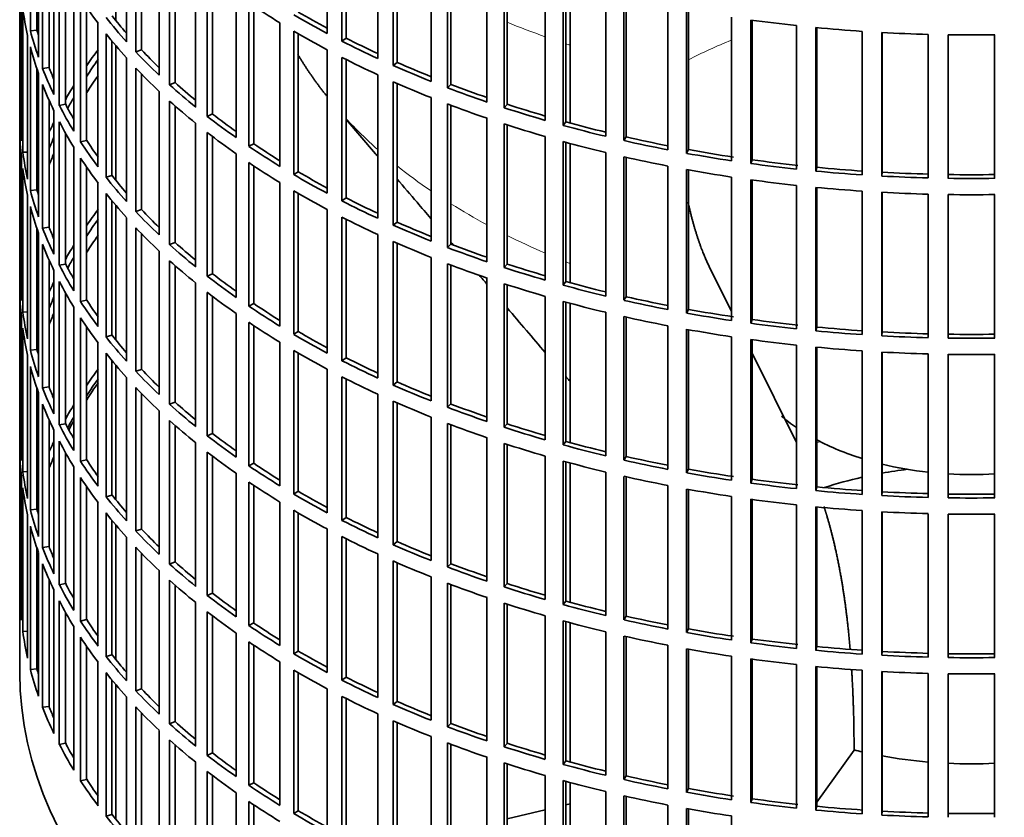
# Model space of a CAD drawing. Header units: millimetres. Extents: x 450 to 1334, y -1400 to 1414.
# Tile 3 of 25: x 1041 to 1190, y -1271 to -1151. Entities that reach past the tile are written whole.
import ezdxf

# ---------------------------------------------------------------- set-up
doc = ezdxf.new("R2010")
doc.units = ezdxf.units.MM
for name, color, linetype in [('VSI184-254_GIUNT', 7, 'Continuous'), ('VSI344-454_FILTR', 7, 'Continuous'), ('VSI344-454_SUPPO', 7, 'Continuous')]:
    doc.layers.add(name, color=color, linetype=linetype)

# ---------------------------------------------------------------- blocks, each defined once
blk = doc.blocks.new('SE4')
at = {"layer": 'VSI184-254_GIUNT', "color": 7, "linetype": 'Continuous', "lineweight": 35}
for start_param, end_param in [(0.590898, 0.70006), (0.828971, 1.072715), (1.170442, 1.381313), (1.468662, 1.67293)]:
    blk.add_ellipse((1184.77, -1199.62), major_axis=(-34.5, 0), ratio=0.57735, start_param=start_param, end_param=end_param, dxfattribs=at)
at = {"layer": 'VSI344-454_FILTR', "color": 7, "linetype": 'Continuous', "lineweight": 35}
for p, q in [((1041.27, -1009.37), (1041.27, -1249.42)), ((1042.88, -1152.6), (1042.88, -1130.96)), ((1057.37, -1154.26), (1057.37, -1132.62)), ((1087.64, -1153.03), (1087.64, -1131.39)), ((1089.86, -1154.18), (1089.86, -1132.55)), ((1043.86, -1152.5), (1043.86, -1134.27)), ((1058.77, -1155.78), (1058.77, -1134.15)), ((1090.5, -1153.74), (1090.5, -1132.87)), ((1044.1, -1156.6), (1044.1, -1134.96)), ((1059.64, -1155.49), (1059.64, -1135.05)), ((1095.25, -1156.79), (1095.25, -1135.16)), ((1044.72, -1158.28), (1044.72, -1136.64)), ((1097.6, -1157.85), (1097.6, -1136.22)), ((1098.19, -1157.39), (1098.19, -1136.48)), ((1062.29, -1159.3), (1062.29, -1137.66)), ((1103.29, -1160.24), (1103.29, -1138.61)), ((1045.69, -1158.14), (1045.69, -1138.99)), ((1063.87, -1160.76), (1063.87, -1139.12)), ((1064.7, -1160.44), (1064.7, -1139.86)), ((1105.76, -1161.21), (1105.76, -1139.57)), ((1106.29, -1160.72), (1106.29, -1139.77)), ((1046.42, -1162.22), (1046.42, -1140.59)), ((1111.73, -1163.36), (1111.73, -1141.72)), ((1047.24, -1163.88), (1047.24, -1142.24)), ((1067.8, -1164.13), (1067.8, -1142.49)), ((1114.31, -1164.22), (1114.31, -1142.58)), ((1114.78, -1163.71), (1114.78, -1142.73)), ((1041.27, -1165.16), (1041.27, -1143.53)), ((1048.19, -1163.7), (1048.19, -1144.01)), ((1069.55, -1165.52), (1069.55, -1143.88)), ((1070.34, -1165.16), (1070.34, -1144.49)), ((1120.52, -1166.13), (1120.52, -1144.49)), ((1049.42, -1167.74), (1049.42, -1146.1)), ((1123.2, -1166.88), (1123.2, -1145.24)), ((1123.61, -1166.35), (1123.61, -1145.35)), ((1041.52, -1169.22), (1041.52, -1147.58)), ((1073.89, -1168.72), (1073.89, -1147.08)), ((1129.63, -1168.53), (1129.63, -1146.89)), ((1132.39, -1169.18), (1132.39, -1147.54)), ((1132.74, -1168.63), (1132.74, -1147.62)), ((1050.44, -1169.36), (1050.44, -1147.72)), ((1051.36, -1169.14), (1051.36, -1149.11)), ((1075.8, -1170.04), (1075.8, -1148.4)), ((1076.55, -1169.65), (1076.55, -1148.9)), ((1139.01, -1170.57), (1139.01, -1148.93)), ((1041.73, -1170.94), (1041.73, -1149.3)), ((1141.84, -1171.1), (1141.84, -1149.46)), ((1142.12, -1170.54), (1142.12, -1149.51)), ((1148.6, -1172.22), (1148.6, -1150.58)), ((1053.07, -1173.12), (1053.07, -1151.49)), ((1080.51, -1173.06), (1080.51, -1151.42)), ((1151.5, -1172.63), (1151.5, -1151)), ((1151.71, -1172.07), (1151.71, -1151.03)), ((1158.38, -1173.48), (1158.38, -1151.84)), ((1161.32, -1173.78), (1161.32, -1152.14)), ((1042.46, -1174.98), (1042.46, -1153.34)), ((1043.86, -1152.5), (1042.88, -1152.6)), ((1054.29, -1174.7), (1054.29, -1153.06)), ((1082.58, -1174.3), (1082.58, -1152.66)), ((1083.28, -1173.88), (1083.28, -1153.06)), ((1161.46, -1173.21), (1161.46, -1152.15)), ((1168.28, -1174.34), (1168.28, -1152.71)), ((1171.25, -1174.52), (1171.25, -1152.89)), ((1171.32, -1173.95), (1171.32, -1152.89)), ((1178.27, -1174.81), (1178.27, -1153.17)), ((1181.25, -1174.87), (1181.25, -1153.23)), ((1188.28, -1174.87), (1188.28, -1153.23)), ((1042.88, -1176.68), (1042.88, -1155.05)), ((1055.18, -1174.44), (1055.18, -1154.17)), ((1090.5, -1153.74), (1089.86, -1154.18)), ((1059.64, -1155.49), (1058.77, -1155.78)), ((1087.64, -1177.12), (1087.64, -1155.48)), ((1057.37, -1178.35), (1057.37, -1156.71)), ((1089.86, -1178.27), (1089.86, -1156.63)), ((1090.5, -1177.83), (1090.5, -1156.96)), ((1098.19, -1157.39), (1097.6, -1157.85)), ((1043.86, -1176.58), (1043.86, -1158.35)), ((1044.1, -1180.68), (1044.1, -1159.05)), ((1045.69, -1158.14), (1044.72, -1158.28)), ((1058.77, -1179.87), (1058.77, -1158.23)), ((1059.64, -1179.58), (1059.64, -1159.14)), ((1095.25, -1180.88), (1095.25, -1159.24)), ((1044.72, -1182.37), (1044.72, -1160.73)), ((1064.7, -1160.44), (1063.87, -1160.76)), ((1097.6, -1181.94), (1097.6, -1160.3)), ((1098.19, -1181.47), (1098.19, -1160.56)), ((1106.29, -1160.72), (1105.76, -1161.21)), ((1062.29, -1183.39), (1062.29, -1161.75)), ((1045.69, -1182.23), (1045.69, -1163.08)), ((1048.19, -1163.7), (1047.24, -1163.88)), ((1063.87, -1184.85), (1063.87, -1163.21)), ((1064.7, -1184.52), (1064.7, -1163.95)), ((1103.29, -1184.33), (1103.29, -1162.69)), ((1105.76, -1185.29), (1105.76, -1163.65)), ((1106.29, -1184.8), (1106.29, -1163.86)), ((1114.78, -1163.71), (1114.31, -1164.22)), ((1041.52, -1165.16), (1041.27, -1165.16)), ((1046.42, -1186.31), (1046.42, -1164.67)), ((1070.34, -1165.16), (1069.55, -1165.52)), ((1047.24, -1187.96), (1047.24, -1166.33)), ((1067.8, -1188.21), (1067.8, -1166.58)), ((1111.73, -1187.44), (1111.73, -1165.81)), ((1114.31, -1188.31), (1114.31, -1166.67)), ((1114.78, -1187.8), (1114.78, -1166.82)), ((1123.61, -1166.35), (1123.2, -1166.88)), ((1041.27, -1189.25), (1041.27, -1167.61)), ((1048.19, -1187.79), (1048.19, -1168.1)), ((1069.55, -1189.61), (1069.55, -1167.97)), ((1051.36, -1169.14), (1050.44, -1169.36)), ((1070.34, -1189.25), (1070.34, -1168.58)), ((1076.55, -1169.65), (1075.8, -1170.04)), ((1120.52, -1190.21), (1120.52, -1168.57)), ((1123.2, -1190.97), (1123.2, -1169.33)), ((1123.61, -1190.44), (1123.61, -1169.44)), ((1132.74, -1168.63), (1132.39, -1169.18)), ((1042.46, -1170.9), (1041.73, -1170.94)), ((1049.42, -1191.83), (1049.42, -1170.19)), ((1073.89, -1192.81), (1073.89, -1171.17)), ((1129.63, -1192.62), (1129.63, -1170.98)), ((1142.12, -1170.54), (1141.84, -1171.1)), ((1041.52, -1193.31), (1041.52, -1171.67)), ((1050.44, -1193.45), (1050.44, -1171.81)), ((1075.8, -1194.13), (1075.8, -1172.49)), ((1132.39, -1193.26), (1132.39, -1171.63)), ((1132.74, -1192.72), (1132.74, -1171.7)), ((1151.71, -1172.07), (1151.5, -1172.63)), ((1041.73, -1195.03), (1041.73, -1173.39)), ((1051.36, -1193.23), (1051.36, -1173.2)), ((1076.55, -1193.74), (1076.55, -1172.99)), ((1083.28, -1173.88), (1082.58, -1174.3)), ((1139.01, -1194.65), (1139.01, -1173.02)), ((1141.84, -1195.19), (1141.84, -1173.55)), ((1142.12, -1194.63), (1142.12, -1173.6)), ((1161.46, -1173.21), (1161.32, -1173.78)), ((1171.32, -1173.95), (1171.25, -1174.52)), ((1053.07, -1197.21), (1053.07, -1175.57)), ((1055.18, -1174.44), (1054.29, -1174.7)), ((1080.51, -1197.15), (1080.51, -1175.51)), ((1148.6, -1196.3), (1148.6, -1174.67)), ((1151.5, -1196.72), (1151.5, -1175.08)), ((1151.71, -1196.16), (1151.71, -1175.11)), ((1043.86, -1176.58), (1042.88, -1176.68)), ((1054.29, -1198.78), (1054.29, -1177.15)), ((1082.58, -1198.38), (1082.58, -1176.75)), ((1083.28, -1197.97), (1083.28, -1177.15)), ((1158.38, -1197.57), (1158.38, -1175.93)), ((1161.32, -1197.86), (1161.32, -1176.23)), ((1161.46, -1197.29), (1161.46, -1176.24)), ((1168.28, -1198.43), (1168.28, -1176.79)), ((1171.25, -1198.61), (1171.25, -1176.97)), ((1171.32, -1198.03), (1171.32, -1176.98)), ((1178.27, -1198.89), (1178.27, -1177.26)), ((1181.25, -1198.95), (1181.25, -1177.32)), ((1188.28, -1198.95), (1188.28, -1177.32)), ((1042.46, -1199.07), (1042.46, -1177.43)), ((1055.18, -1198.53), (1055.18, -1178.26)), ((1090.5, -1177.83), (1089.86, -1178.27)), ((1042.88, -1200.77), (1042.88, -1179.13)), ((1059.64, -1179.58), (1058.77, -1179.87)), ((1087.64, -1201.21), (1087.64, -1179.57)), ((1057.37, -1202.44), (1057.37, -1180.8)), ((1089.86, -1202.36), (1089.86, -1180.72)), ((1090.5, -1201.91), (1090.5, -1181.05)), ((1098.19, -1181.47), (1097.6, -1181.94)), ((1043.86, -1200.67), (1043.86, -1182.44)), ((1044.1, -1204.77), (1044.1, -1183.13)), ((1045.69, -1182.23), (1044.72, -1182.37)), ((1058.77, -1203.96), (1058.77, -1182.32)), ((1059.64, -1203.67), (1059.64, -1183.22)), ((1064.7, -1184.52), (1063.87, -1184.85)), ((1095.25, -1204.97), (1095.25, -1183.33)), ((1097.6, -1206.03), (1097.6, -1184.39)), ((1098.19, -1205.56), (1098.19, -1184.65)), ((1106.29, -1184.8), (1105.76, -1185.29)), ((1044.72, -1206.46), (1044.72, -1184.82)), ((1062.29, -1207.47), (1062.29, -1185.84)), ((1045.69, -1206.32), (1045.69, -1187.16)), ((1063.87, -1208.93), (1063.87, -1187.3)), ((1103.29, -1208.42), (1103.29, -1186.78)), ((1105.76, -1209.38), (1105.76, -1187.74)), ((1041.52, -1189.24), (1041.27, -1189.25)), ((1046.42, -1210.4), (1046.42, -1188.76)), ((1048.19, -1187.79), (1047.24, -1187.96)), ((1064.7, -1208.61), (1064.7, -1188.04)), ((1070.34, -1189.25), (1069.55, -1189.61)), ((1106.29, -1208.89), (1106.29, -1187.94)), ((1114.78, -1187.8), (1114.31, -1188.31)), ((1047.24, -1212.05), (1047.24, -1190.41)), ((1067.8, -1212.3), (1067.8, -1190.66)), ((1111.73, -1211.53), (1111.73, -1189.89)), ((1123.61, -1190.44), (1123.2, -1190.97)), ((1041.27, -1213.34), (1041.27, -1191.7)), ((1048.19, -1211.87), (1048.19, -1192.18)), ((1069.55, -1213.69), (1069.55, -1192.06)), ((1114.31, -1212.39), (1114.31, -1190.75)), ((1114.78, -1211.88), (1114.78, -1190.91)), ((1051.36, -1193.23), (1050.44, -1193.45)), ((1070.34, -1213.34), (1070.34, -1192.66)), ((1120.52, -1214.3), (1120.52, -1192.66)), ((1123.2, -1215.05), (1123.2, -1193.42)), ((1123.61, -1214.53), (1123.61, -1193.53)), ((1132.74, -1192.72), (1132.39, -1193.26)), ((1042.46, -1194.98), (1041.73, -1195.03)), ((1049.42, -1215.91), (1049.42, -1194.28)), ((1076.55, -1193.74), (1075.8, -1194.13)), ((1129.63, -1216.71), (1129.63, -1195.07)), ((1142.12, -1194.63), (1141.84, -1195.19)), ((1041.52, -1217.4), (1041.52, -1195.76)), ((1050.44, -1217.53), (1050.44, -1195.9)), ((1073.89, -1216.89), (1073.89, -1195.26)), ((1075.8, -1218.21), (1075.8, -1196.58)), ((1132.39, -1217.35), (1132.39, -1195.71)), ((1132.74, -1216.81), (1132.74, -1195.79)), ((1151.71, -1196.16), (1151.5, -1196.72)), ((1041.73, -1219.11), (1041.73, -1197.48)), ((1051.36, -1217.32), (1051.36, -1197.28)), ((1076.55, -1217.83), (1076.55, -1197.07)), ((1083.28, -1197.97), (1082.58, -1198.38)), ((1139.01, -1218.74), (1139.01, -1197.1)), ((1141.84, -1219.27), (1141.84, -1197.63)), ((1142.12, -1218.72), (1142.12, -1197.68)), ((1161.46, -1197.29), (1161.32, -1197.86)), ((1171.32, -1198.03), (1171.25, -1198.61)), ((1053.07, -1221.3), (1053.07, -1199.66)), ((1055.18, -1198.53), (1054.29, -1198.78)), ((1080.51, -1221.23), (1080.51, -1199.59)), ((1148.6, -1220.39), (1148.6, -1198.75)), ((1151.5, -1220.81), (1151.5, -1199.17)), ((1151.71, -1220.24), (1151.71, -1199.2)), ((1043.86, -1200.67), (1042.88, -1200.77)), ((1082.58, -1222.47), (1082.58, -1200.83)), ((1158.38, -1221.65), (1158.38, -1200.02)), ((1161.32, -1221.95), (1161.32, -1200.31)), ((1161.46, -1221.38), (1161.46, -1200.33)), ((1168.28, -1222.52), (1168.28, -1200.88)), ((1171.25, -1222.7), (1171.25, -1201.06)), ((1171.32, -1222.12), (1171.32, -1201.06)), ((1042.46, -1223.15), (1042.46, -1201.52)), ((1054.29, -1222.87), (1054.29, -1201.23)), ((1055.18, -1222.62), (1055.18, -1202.35)), ((1083.28, -1222.05), (1083.28, -1201.24)), ((1090.5, -1201.91), (1089.86, -1202.36)), ((1178.27, -1222.98), (1178.27, -1201.34)), ((1181.25, -1223.04), (1181.25, -1201.4)), ((1188.28, -1223.04), (1188.28, -1201.4)), ((1042.88, -1224.86), (1042.88, -1203.22)), ((1059.64, -1203.67), (1058.77, -1203.96)), ((1087.64, -1225.29), (1087.64, -1203.65)), ((1057.37, -1226.52), (1057.37, -1204.88)), ((1089.86, -1226.44), (1089.86, -1204.81)), ((1090.5, -1226), (1090.5, -1205.13)), ((1098.19, -1205.56), (1097.6, -1206.03)), ((1043.86, -1224.76), (1043.86, -1206.53)), ((1045.69, -1206.32), (1044.72, -1206.46)), ((1058.77, -1228.04), (1058.77, -1206.4)), ((1044.1, -1228.86), (1044.1, -1207.22)), ((1059.64, -1227.75), (1059.64, -1207.31)), ((1095.25, -1229.05), (1095.25, -1207.42)), ((1097.6, -1230.11), (1097.6, -1208.48)), ((1044.72, -1230.54), (1044.72, -1208.9)), ((1062.29, -1231.56), (1062.29, -1209.92)), ((1064.7, -1208.61), (1063.87, -1208.93)), ((1098.19, -1229.65), (1098.19, -1208.74)), ((1106.29, -1208.89), (1105.76, -1209.38)), ((1045.69, -1230.4), (1045.69, -1211.25)), ((1063.87, -1233.02), (1063.87, -1211.38)), ((1103.29, -1232.5), (1103.29, -1210.87)), ((1046.42, -1234.48), (1046.42, -1212.85)), ((1048.19, -1211.87), (1047.24, -1212.05)), ((1064.7, -1232.7), (1064.7, -1212.12)), ((1105.76, -1233.47), (1105.76, -1211.83)), ((1106.29, -1232.98), (1106.29, -1212.03)), ((1114.78, -1211.88), (1114.31, -1212.39)), ((1041.52, -1213.33), (1041.27, -1213.34)), ((1047.24, -1236.14), (1047.24, -1214.5)), ((1070.34, -1213.34), (1069.55, -1213.69)), ((1111.73, -1235.62), (1111.73, -1213.98)), ((1041.27, -1237.42), (1041.27, -1215.79)), ((1067.8, -1236.39), (1067.8, -1214.75)), ((1114.31, -1236.48), (1114.31, -1214.84)), ((1114.78, -1235.97), (1114.78, -1214.99)), ((1123.61, -1214.53), (1123.2, -1215.05)), ((1048.19, -1235.96), (1048.19, -1216.27)), ((1051.36, -1217.32), (1050.44, -1217.53)), ((1069.55, -1237.78), (1069.55, -1216.14)), ((1070.34, -1237.42), (1070.34, -1216.75)), ((1120.52, -1238.39), (1120.52, -1216.75)), ((1132.74, -1216.81), (1132.39, -1217.35)), ((1049.42, -1240), (1049.42, -1218.36)), ((1076.55, -1217.83), (1075.8, -1218.21)), ((1123.2, -1239.14), (1123.2, -1217.5)), ((1123.61, -1238.61), (1123.61, -1217.61)), ((1142.12, -1218.72), (1141.84, -1219.27)), ((1041.52, -1241.48), (1041.52, -1219.84)), ((1042.46, -1219.07), (1041.73, -1219.11)), ((1050.44, -1241.62), (1050.44, -1219.98)), ((1073.89, -1240.98), (1073.89, -1219.34)), ((1129.63, -1240.79), (1129.63, -1219.15)), ((1132.39, -1241.44), (1132.39, -1219.8)), ((1132.74, -1240.89), (1132.74, -1219.88)), ((1151.71, -1220.24), (1151.5, -1220.81)), ((1041.73, -1243.2), (1041.73, -1221.56)), ((1051.36, -1241.4), (1051.36, -1221.37)), ((1075.8, -1242.3), (1075.8, -1220.66)), ((1076.55, -1241.91), (1076.55, -1221.16)), ((1139.01, -1242.83), (1139.01, -1221.19)), ((1141.84, -1243.36), (1141.84, -1221.72)), ((1142.12, -1242.8), (1142.12, -1221.77)), ((1161.46, -1221.38), (1161.32, -1221.95)), ((1055.18, -1222.62), (1054.29, -1222.87)), ((1083.28, -1222.05), (1082.58, -1222.47)), ((1148.6, -1244.48), (1148.6, -1222.84)), ((1151.5, -1244.89), (1151.5, -1223.26)), ((1151.71, -1244.33), (1151.71, -1223.29)), ((1171.32, -1222.12), (1171.25, -1222.7)), ((1043.86, -1224.76), (1042.88, -1224.86)), ((1053.07, -1245.38), (1053.07, -1223.75)), ((1080.51, -1245.32), (1080.51, -1223.68)), ((1158.38, -1245.74), (1158.38, -1224.1)), ((1161.32, -1246.04), (1161.32, -1224.4)), ((1161.46, -1245.47), (1161.46, -1224.41)), ((1042.46, -1247.24), (1042.46, -1225.6)), ((1054.29, -1246.96), (1054.29, -1225.32)), ((1082.58, -1246.56), (1082.58, -1224.92)), ((1083.28, -1246.14), (1083.28, -1225.32)), ((1090.5, -1226), (1089.86, -1226.44)), ((1168.28, -1246.6), (1168.28, -1224.97)), ((1171.25, -1246.78), (1171.25, -1225.15)), ((1171.32, -1246.21), (1171.32, -1225.15)), ((1178.27, -1247.07), (1178.27, -1225.43)), ((1181.25, -1247.13), (1181.25, -1225.49)), ((1188.28, -1247.13), (1188.28, -1225.49)), ((1042.88, -1248.94), (1042.88, -1227.31)), ((1055.18, -1246.7), (1055.18, -1226.43)), ((1059.64, -1227.75), (1058.77, -1228.04)), ((1087.64, -1249.38), (1087.64, -1227.74)), ((1057.37, -1250.61), (1057.37, -1228.97)), ((1089.86, -1250.53), (1089.86, -1228.89)), ((1090.5, -1250.09), (1090.5, -1229.22)), ((1043.86, -1248.84), (1043.86, -1230.61)), ((1045.69, -1230.4), (1044.72, -1230.54)), ((1058.77, -1252.13), (1058.77, -1230.49)), ((1098.19, -1229.65), (1097.6, -1230.11)), ((1044.1, -1252.94), (1044.1, -1231.31)), ((1059.64, -1251.84), (1059.64, -1231.4)), ((1095.25, -1253.14), (1095.25, -1231.5)), ((1044.72, -1254.63), (1044.72, -1232.99)), ((1064.7, -1232.7), (1063.87, -1233.02)), ((1097.6, -1254.2), (1097.6, -1232.56)), ((1098.19, -1253.73), (1098.19, -1232.82)), ((1106.29, -1232.98), (1105.76, -1233.47)), ((1062.29, -1255.65), (1062.29, -1234.01)), ((1103.29, -1256.59), (1103.29, -1234.95)), ((1045.69, -1254.49), (1045.69, -1235.34)), ((1048.19, -1235.96), (1047.24, -1236.14)), ((1063.87, -1257.11), (1063.87, -1235.47)), ((1064.7, -1256.78), (1064.7, -1236.21)), ((1105.76, -1257.55), (1105.76, -1235.91)), ((1106.29, -1257.06), (1106.29, -1236.12)), ((1114.78, -1235.97), (1114.31, -1236.48)), ((1041.52, -1237.42), (1041.27, -1237.42)), ((1046.42, -1258.57), (1046.42, -1236.93)), ((1070.34, -1237.42), (1069.55, -1237.78)), ((1111.73, -1259.7), (1111.73, -1238.07)), ((1047.24, -1260.22), (1047.24, -1238.59)), ((1067.8, -1260.47), (1067.8, -1238.84)), ((1114.31, -1260.57), (1114.31, -1238.93)), ((1114.78, -1260.06), (1114.78, -1239.08)), ((1123.61, -1238.61), (1123.2, -1239.14)), ((1048.19, -1260.05), (1048.19, -1240.36)), ((1069.55, -1261.87), (1069.55, -1240.23)), ((1070.34, -1261.51), (1070.34, -1240.84)), ((1120.52, -1262.47), (1120.52, -1240.83)), ((1132.74, -1240.89), (1132.39, -1241.44)), ((1049.42, -1264.09), (1049.42, -1242.45)), ((1051.36, -1241.4), (1050.44, -1241.62)), ((1076.55, -1241.91), (1075.8, -1242.3)), ((1123.2, -1263.23), (1123.2, -1241.59)), ((1123.61, -1262.7), (1123.61, -1241.7)), ((1042.46, -1243.15), (1041.73, -1243.2)), ((1050.44, -1265.71), (1050.44, -1244.07)), ((1073.89, -1265.07), (1073.89, -1243.43)), ((1129.63, -1264.88), (1129.63, -1243.24)), ((1132.39, -1265.52), (1132.39, -1243.89)), ((1132.74, -1264.98), (1132.74, -1243.96)), ((1142.12, -1242.8), (1141.84, -1243.36)), ((1051.36, -1265.49), (1051.36, -1245.46)), ((1075.8, -1266.39), (1075.8, -1244.75)), ((1076.55, -1266), (1076.55, -1245.25)), ((1139.01, -1266.91), (1139.01, -1245.28)), ((1151.71, -1244.33), (1151.5, -1244.89)), ((1161.46, -1245.47), (1161.32, -1246.04)), ((1055.18, -1246.7), (1054.29, -1246.96)), ((1083.28, -1246.14), (1082.58, -1246.56)), ((1141.84, -1267.45), (1141.84, -1245.81)), ((1142.12, -1266.89), (1142.12, -1245.86)), ((1148.6, -1268.56), (1148.6, -1246.93)), ((1171.32, -1246.21), (1171.25, -1246.78)), ((1053.07, -1269.47), (1053.07, -1247.83)), ((1080.51, -1269.4), (1080.51, -1247.77)), ((1151.5, -1268.98), (1151.5, -1247.34)), ((1151.71, -1268.42), (1151.71, -1247.37)), ((1158.38, -1269.83), (1158.38, -1248.19)), ((1161.32, -1270.12), (1161.32, -1248.49)), ((1161.46, -1269.55), (1161.46, -1248.5)), ((1043.86, -1248.84), (1042.88, -1248.94)), ((1054.29, -1271.04), (1054.29, -1249.41)), ((1082.58, -1270.64), (1082.58, -1249.01)), ((1083.28, -1270.23), (1083.28, -1249.41)), ((1090.5, -1250.09), (1089.86, -1250.53)), ((1168.28, -1270.69), (1168.28, -1249.05)), ((1171.25, -1270.87), (1171.25, -1249.23)), ((1171.32, -1270.29), (1171.32, -1249.24)), ((1178.27, -1271.15), (1178.27, -1249.52)), ((1181.25, -1271.21), (1181.25, -1249.58)), ((1188.28, -1271.21), (1188.28, -1249.58)), ((1055.18, -1270.79), (1055.18, -1250.52)), ((1057.37, -1274.7), (1057.37, -1253.06)), ((1059.64, -1251.84), (1058.77, -1252.13)), ((1087.64, -1273.47), (1087.64, -1251.83)), ((1089.86, -1274.62), (1089.86, -1252.98)), ((1045.69, -1254.49), (1044.72, -1254.63)), ((1058.77, -1276.22), (1058.77, -1254.58)), ((1090.5, -1274.17), (1090.5, -1253.31)), ((1098.19, -1253.73), (1097.6, -1254.2)), ((1059.64, -1275.93), (1059.64, -1255.48)), ((1095.25, -1277.23), (1095.25, -1255.59)), ((1064.7, -1256.78), (1063.87, -1257.11)), ((1097.6, -1278.29), (1097.6, -1256.65)), ((1098.19, -1277.82), (1098.19, -1256.91)), ((1106.29, -1257.06), (1105.76, -1257.55)), ((1062.29, -1279.73), (1062.29, -1258.1)), ((1103.29, -1280.68), (1103.29, -1259.04)), ((1048.19, -1260.05), (1047.24, -1260.22)), ((1063.87, -1281.19), (1063.87, -1259.56)), ((1064.7, -1280.87), (1064.7, -1260.3)), ((1105.76, -1281.64), (1105.76, -1260)), ((1106.29, -1281.15), (1106.29, -1260.2)), ((1114.78, -1260.06), (1114.31, -1260.57)), ((1070.34, -1261.51), (1069.55, -1261.87)), ((1067.8, -1284.56), (1067.8, -1262.92)), ((1111.73, -1283.79), (1111.73, -1262.15)), ((1114.31, -1284.65), (1114.31, -1263.01)), ((1114.78, -1284.14), (1114.78, -1263.17)), ((1123.61, -1262.7), (1123.2, -1263.23)), ((1069.55, -1285.95), (1069.55, -1264.32)), ((1070.34, -1285.6), (1070.34, -1264.92)), ((1120.52, -1286.56), (1120.52, -1264.92)), ((1132.74, -1264.98), (1132.39, -1265.52)), ((1051.36, -1265.49), (1050.44, -1265.71)), ((1076.55, -1266), (1075.8, -1266.39)), ((1123.2, -1287.31), (1123.2, -1265.68)), ((1123.61, -1286.79), (1123.61, -1265.79)), ((1073.89, -1289.15), (1073.89, -1267.52)), ((1129.63, -1288.97), (1129.63, -1267.33)), ((1142.12, -1266.89), (1141.84, -1267.45)), ((1075.8, -1290.47), (1075.8, -1268.84)), ((1076.55, -1290.09), (1076.55, -1269.33)), ((1132.39, -1289.61), (1132.39, -1267.97)), ((1132.74, -1289.07), (1132.74, -1268.05)), ((1139.01, -1291), (1139.01, -1269.36)), ((1151.71, -1268.42), (1151.5, -1268.98)), ((1055.18, -1270.79), (1054.29, -1271.04)), ((1083.28, -1270.23), (1082.58, -1270.64)), ((1141.84, -1291.53), (1141.84, -1269.89)), ((1142.12, -1290.98), (1142.12, -1269.94)), ((1161.46, -1269.55), (1161.32, -1270.12)), ((1171.32, -1270.29), (1171.25, -1270.87)), ((1148.6, -1292.65), (1148.6, -1271.01))]:
    blk.add_line(p, q, dxfattribs=at)
for centre, radius, start, end in [((1184.77, -904.75), 248.5, 269.189, 270.811), ((1184.77, -927.55), 246.77, 269.1833, 270.8167), ((1184.77, -926.39), 248.5, 269.189, 270.811), ((1184.77, -928.84), 248.5, 269.189, 270.811), ((1184.77, -951.63), 246.77, 269.1833, 270.8167), ((1184.77, -950.48), 248.5, 269.189, 270.811), ((1184.77, -952.93), 248.5, 269.189, 270.811), ((1184.77, -975.72), 246.77, 269.1833, 270.8167), ((1184.77, -974.57), 248.5, 269.189, 270.811), ((1184.77, -977.01), 248.5, 269.189, 270.811), ((1184.77, -999.81), 246.77, 269.1833, 270.8167), ((1184.77, -998.65), 248.5, 269.189, 270.811), ((1184.77, -1001.1), 248.5, 269.189, 270.811), ((1184.77, -1023.89), 246.77, 269.1833, 270.8167)]:
    blk.add_arc(centre, radius, start, end, dxfattribs=at)
for centre, major_axis, start_param, end_param in [((1184.77, -1118.58), (-143.5, 0), 0.359458, 0.408487), ((1184.77, -1094.49), (-143.5, 0), 0.708524, 0.757553), ((1184.77, -1142.66), (-143.5, 0), 0.080205, 0.129234), ((1184.77, -1116.13), (-143.5, 0), 0.429271, 0.4783), ((1184.77, -1116.13), (-142.5, 0), 0.429099, 0.464583), ((1184.77, -1092.04), (-143.5, 0), 0.778337, 0.827366), ((1184.77, -1092.04), (-142.5, 0), 0.778165, 0.820895), ((1184.77, -1164.3), (-142.5, 0), -0.160582, -0.149846), ((1184.77, -1070.4), (-143.5, 0), 1.336842, 1.385871), ((1184.77, -1070.4), (-143.5, 0), 1.406655, 1.455685), ((1184.77, -1140.22), (-143.5, 0), 0.150018, 0.199048), ((1184.77, -1140.22), (-142.5, 0), 0.149846, 0.160582), ((1184.77, -1118.58), (-143.5, 0), 0.429271, 0.4783), ((1184.77, -1094.49), (-143.5, 0), 0.778337, 0.827366), ((1184.77, -1070.4), (-143.5, 0), 1.476469, 1.525498), ((1184.77, -1142.66), (-143.5, 0), 0.150018, 0.199048), ((1184.77, -1092.04), (-143.5, 0), 0.84815, 0.897179), ((1184.77, -1092.04), (-142.5, 0), 0.847978, 0.891566), ((1184.77, -1188.39), (-143.5, 0), -0.408487, -0.377404), ((1184.77, -1116.13), (-143.5, 0), 0.499084, 0.548113), ((1184.77, -1116.13), (-142.5, 0), 0.498912, 0.536508), ((1184.77, -1188.39), (-142.5, 0), -0.391958, -0.359286), ((1184.77, -1094.49), (-143.5, 0), 0.84815, 0.897179), ((1184.77, -1092.04), (-143.5, 0), 0.917963, 0.966992), ((1184.77, -1092.04), (-142.5, 0), 0.917791, 0.962144), ((1184.77, -1140.22), (-143.5, 0), 0.219831, 0.268861), ((1184.77, -1140.22), (-142.5, 0), 0.219659, 0.242088), ((1184.77, -1190.84), (-142.5, 0), -0.391958, -0.359286), ((1184.77, -1118.58), (-143.5, 0), 0.499084, 0.548113), ((1184.77, -1142.66), (-143.5, 0), 0.219831, 0.268861), ((1184.77, -1188.39), (-143.5, 0), -0.338674, -0.312019), ((1184.77, -1116.13), (-143.5, 0), 0.568897, 0.617927), ((1184.77, -1116.13), (-142.5, 0), 0.568725, 0.607984), ((1184.77, -1094.49), (-143.5, 0), 0.917963, 0.966992), ((1184.77, -1092.04), (-142.5, 0), 0.987604, 1.032651), ((1184.77, -1092.04), (-143.5, 0), 0.987776, 1.036806), ((1184.77, -1140.22), (-143.5, 0), 0.289645, 0.338674), ((1184.77, -1140.22), (-142.5, 0), 0.289473, 0.318152), ((1184.77, -1188.39), (-142.5, 0), -0.318152, -0.297119), ((1184.77, -1118.58), (-143.5, 0), 0.568897, 0.617927), ((1184.77, -1094.49), (-143.5, 0), 0.987776, 1.036806), ((1184.77, -1092.04), (-142.5, 0), 1.057417, 1.103102), ((1184.77, -1164.3), (-143.5, 0), 0.010392, 0.059421), ((1184.77, -1116.13), (-142.5, 0), 0.638538, 0.679153), ((1184.77, -1092.04), (-143.5, 0), 1.057589, 1.106619), ((1184.77, -1188.39), (-143.5, 0), -0.268861, -0.248955), ((1184.77, -1142.66), (-143.5, 0), 0.289645, 0.338674), ((1184.77, -1116.13), (-143.5, 0), 0.63871, 0.68774), ((1184.77, -1094.49), (-143.5, 0), 1.057589, 1.106619), ((1184.77, -1092.04), (-143.5, 0), 1.127403, 1.176432), ((1184.77, -1092.04), (-142.5, 0), 1.127231, 1.17351), ((1184.77, -1166.75), (-143.5, 0), 0.010392, 0.059421), ((1184.77, -1118.58), (-143.5, 0), 0.63871, 0.68774), ((1184.77, -1188.39), (-142.5, 0), -0.242088, -0.219659), ((1184.77, -1140.22), (-143.5, 0), 0.359458, 0.408487), ((1184.77, -1140.22), (-142.5, 0), 0.359286, 0.391958), ((1184.77, -1116.13), (-142.5, 0), 0.708352, 0.750104), ((1184.77, -1094.49), (-143.5, 0), 1.127403, 1.176432), ((1184.77, -1092.04), (-143.5, 0), 1.197216, 1.246245), ((1184.77, -1092.04), (-142.5, 0), 1.197044, 1.243883), ((1184.77, -1164.3), (-143.5, 0), 0.080205, 0.129234), ((1184.77, -1190.84), (-142.5, 0), -0.242088, -0.219659), ((1184.77, -1116.13), (-143.5, 0), 0.708524, 0.757553), ((1184.77, -1092.04), (-143.5, 0), 1.267029, 1.316058), ((1184.77, -1092.04), (-142.5, 0), 1.266857, 1.31623), ((1184.77, -1188.39), (-143.5, 0), -0.199048, -0.190533), ((1184.77, -1142.66), (-143.5, 0), 0.359458, 0.408487), ((1184.77, -1118.58), (-143.5, 0), 0.708524, 0.757553), ((1184.77, -1094.49), (-143.5, 0), 1.197216, 1.246245), ((1184.77, -1092.04), (-143.5, 0), 1.336842, 1.385871), ((1184.77, -1092.04), (-142.5, 0), 1.33667, 1.386044), ((1184.77, -1166.75), (-143.5, 0), 0.080205, 0.129234), ((1184.77, -1116.13), (-143.5, 0), 0.778337, 0.827366), ((1184.77, -1116.13), (-142.5, 0), 0.778165, 0.820895), ((1184.77, -1094.49), (-143.5, 0), 1.267029, 1.316058), ((1184.77, -1092.04), (-143.5, 0), 1.406655, 1.455685), ((1184.77, -1092.04), (-142.5, 0), 1.406483, 1.455857), ((1184.77, -1092.04), (-142.5, 0), 1.476296, 1.52567), ((1184.77, -1188.39), (-142.5, 0), -0.160582, -0.149846), ((1184.77, -1140.22), (-143.5, 0), 0.429271, 0.4783), ((1184.77, -1140.22), (-142.5, 0), 0.429099, 0.464583), ((1184.77, -1094.49), (-143.5, 0), 1.336842, 1.385871), ((1184.77, -1092.04), (-143.5, 0), 1.476469, 1.525498), ((1184.77, -1164.3), (-143.5, 0), 0.150018, 0.199048), ((1184.77, -1164.3), (-142.5, 0), 0.149846, 0.160582), ((1184.77, -1142.66), (-143.5, 0), 0.429271, 0.4783), ((1184.77, -1118.58), (-143.5, 0), 0.778337, 0.827366), ((1184.77, -1094.49), (-143.5, 0), 1.406655, 1.455685), ((1184.77, -1094.49), (-143.5, 0), 1.476469, 1.525498), ((1184.77, -1116.13), (-143.5, 0), 0.84815, 0.897179), ((1184.77, -1116.13), (-142.5, 0), 0.847978, 0.891566), ((1184.77, -1166.75), (-143.5, 0), 0.150018, 0.199048), ((1184.77, -1212.48), (-143.5, 0), -0.408487, -0.377404), ((1184.77, -1140.22), (-143.5, 0), 0.499084, 0.548113), ((1184.77, -1140.22), (-142.5, 0), 0.498912, 0.536508), ((1184.77, -1212.48), (-142.5, 0), -0.391958, -0.359286), ((1184.77, -1118.58), (-143.5, 0), 0.84815, 0.897179), ((1184.77, -1116.13), (-142.5, 0), 0.917791, 0.962144), ((1184.77, -1164.3), (-143.5, 0), 0.219831, 0.268861), ((1184.77, -1164.3), (-142.5, 0), 0.219659, 0.242088), ((1184.77, -1142.66), (-143.5, 0), 0.499084, 0.548113), ((1184.77, -1116.13), (-143.5, 0), 0.917963, 0.966992), ((1184.77, -1214.92), (-142.5, 0), -0.391958, -0.359286), ((1184.77, -1140.22), (-142.5, 0), 0.568725, 0.607984), ((1184.77, -1118.58), (-143.5, 0), 0.917963, 0.966992), ((1184.77, -1116.13), (-142.5, 0), 0.987604, 1.032651), ((1184.77, -1166.75), (-143.5, 0), 0.219831, 0.268861), ((1184.77, -1212.48), (-143.5, 0), -0.338674, -0.312019), ((1184.77, -1140.22), (-143.5, 0), 0.568897, 0.617927), ((1184.77, -1116.13), (-143.5, 0), 0.987776, 1.036806), ((1184.77, -1212.48), (-142.5, 0), -0.318152, -0.297119), ((1184.77, -1142.66), (-143.5, 0), 0.568897, 0.617927), ((1184.77, -1118.58), (-143.5, 0), 0.987776, 1.036806), ((1184.77, -1188.39), (-143.5, 0), 0.010392, 0.059421), ((1184.77, -1164.3), (-143.5, 0), 0.289645, 0.338674), ((1184.77, -1164.3), (-142.5, 0), 0.289473, 0.318152), ((1184.77, -1140.22), (-142.5, 0), 0.638538, 0.679153), ((1184.77, -1116.13), (-143.5, 0), 1.057589, 1.106619), ((1184.77, -1116.13), (-142.5, 0), 1.057417, 1.103102), ((1184.77, -1212.48), (-143.5, 0), -0.268861, -0.248955), ((1184.77, -1166.75), (-143.5, 0), 0.289645, 0.338674), ((1184.77, -1140.22), (-143.5, 0), 0.63871, 0.68774), ((1184.77, -1116.13), (-142.5, 0), 1.127231, 1.17351), ((1184.77, -1190.84), (-143.5, 0), 0.010392, 0.059421), ((1184.77, -1142.66), (-143.5, 0), 0.63871, 0.68774), ((1184.77, -1118.58), (-143.5, 0), 1.057589, 1.106619), ((1184.77, -1116.13), (-143.5, 0), 1.127403, 1.176432), ((1184.77, -1212.48), (-142.5, 0), -0.242088, -0.219659), ((1184.77, -1164.3), (-143.5, 0), 0.359458, 0.408487), ((1184.77, -1164.3), (-142.5, 0), 0.359286, 0.391958), ((1184.77, -1118.58), (-143.5, 0), 1.127403, 1.176432), ((1184.77, -1116.13), (-143.5, 0), 1.197216, 1.246245), ((1184.77, -1116.13), (-142.5, 0), 1.197044, 1.243883), ((1184.77, -1188.39), (-143.5, 0), 0.080205, 0.129234), ((1184.77, -1214.92), (-142.5, 0), -0.242088, -0.219659), ((1184.77, -1140.22), (-143.5, 0), 0.708524, 0.757553), ((1184.77, -1140.22), (-142.5, 0), 0.708352, 0.750104), ((1184.77, -1116.13), (-143.5, 0), 1.267029, 1.316058), ((1184.77, -1116.13), (-142.5, 0), 1.266857, 1.31623), ((1184.77, -1212.48), (-143.5, 0), -0.199048, -0.190533), ((1184.77, -1166.75), (-143.5, 0), 0.359458, 0.408487), ((1184.77, -1142.66), (-143.5, 0), 0.708524, 0.757553), ((1184.77, -1118.58), (-143.5, 0), 1.197216, 1.246245), ((1184.77, -1116.13), (-142.5, 0), 1.33667, 1.386044), ((1184.77, -1190.84), (-143.5, 0), 0.080205, 0.129234), ((1184.77, -1140.22), (-142.5, 0), 0.778165, 0.820895), ((1184.77, -1118.58), (-143.5, 0), 1.267029, 1.316058), ((1184.77, -1116.13), (-143.5, 0), 1.336842, 1.385871), ((1184.77, -1116.13), (-143.5, 0), 1.406655, 1.455685), ((1184.77, -1116.13), (-142.5, 0), 1.406483, 1.455857), ((1184.77, -1116.13), (-142.5, 0), 1.476296, 1.52567), ((1184.77, -1212.48), (-142.5, 0), -0.160582, -0.149846), ((1184.77, -1164.3), (-143.5, 0), 0.429271, 0.4783), ((1184.77, -1164.3), (-142.5, 0), 0.429099, 0.464583), ((1184.77, -1140.22), (-143.5, 0), 0.778337, 0.827366), ((1184.77, -1118.58), (-143.5, 0), 1.336842, 1.385871), ((1184.77, -1116.13), (-143.5, 0), 1.476469, 1.525498), ((1184.77, -1188.39), (-143.5, 0), 0.150018, 0.199048), ((1184.77, -1188.39), (-142.5, 0), 0.149846, 0.160582), ((1184.77, -1142.66), (-143.5, 0), 0.778337, 0.827366), ((1184.77, -1118.58), (-143.5, 0), 1.406655, 1.455685), ((1184.77, -1118.58), (-143.5, 0), 1.476469, 1.525498), ((1184.77, -1166.75), (-143.5, 0), 0.429271, 0.4783), ((1184.77, -1140.22), (-143.5, 0), 0.84815, 0.897179), ((1184.77, -1140.22), (-142.5, 0), 0.847978, 0.891566), ((1184.77, -1190.84), (-143.5, 0), 0.150018, 0.199048), ((1184.77, -1236.56), (-143.5, 0), -0.408487, -0.377404), ((1184.77, -1164.3), (-143.5, 0), 0.499084, 0.548113), ((1184.77, -1164.3), (-142.5, 0), 0.498912, 0.536508), ((1184.77, -1236.56), (-142.5, 0), -0.391958, -0.359286), ((1184.77, -1142.66), (-143.5, 0), 0.84815, 0.897179), ((1184.77, -1140.22), (-142.5, 0), 0.917791, 0.962144), ((1184.77, -1188.39), (-143.5, 0), 0.219831, 0.268861), ((1184.77, -1188.39), (-142.5, 0), 0.219659, 0.242088), ((1184.77, -1166.75), (-143.5, 0), 0.499084, 0.548113), ((1184.77, -1140.22), (-143.5, 0), 0.917963, 0.966992), ((1184.77, -1142.66), (-143.5, 0), 0.917963, 0.966992), ((1184.77, -1190.84), (-143.5, 0), 0.219831, 0.268861), ((1184.77, -1236.56), (-143.5, 0), -0.338674, -0.312019), ((1184.77, -1164.3), (-143.5, 0), 0.568897, 0.617927), ((1184.77, -1164.3), (-142.5, 0), 0.568725, 0.607984), ((1184.77, -1140.22), (-143.5, 0), 0.987776, 1.036806), ((1184.77, -1140.22), (-142.5, 0), 0.987604, 1.032651), ((1184.77, -1236.56), (-142.5, 0), -0.318152, -0.297119), ((1184.77, -1166.75), (-143.5, 0), 0.568897, 0.617927), ((1184.77, -1188.39), (-143.5, 0), 0.289645, 0.338674), ((1184.77, -1188.39), (-142.5, 0), 0.289473, 0.318152), ((1184.77, -1142.66), (-143.5, 0), 0.987776, 1.036806), ((1184.77, -1140.22), (-143.5, 0), 1.057589, 1.106619), ((1184.77, -1140.22), (-142.5, 0), 1.057417, 1.103102), ((1184.77, -1212.48), (-143.5, 0), 0.010392, 0.059421), ((1184.77, -1190.84), (-143.5, 0), 0.289645, 0.338674), ((1184.77, -1164.3), (-143.5, 0), 0.63871, 0.68774), ((1184.77, -1164.3), (-142.5, 0), 0.638538, 0.679153), ((1184.77, -1214.92), (-143.5, 0), 0.010392, 0.059421), ((1184.77, -1236.56), (-143.5, 0), -0.268861, -0.248955), ((1184.77, -1142.66), (-143.5, 0), 1.057589, 1.106619), ((1184.77, -1140.22), (-143.5, 0), 1.127403, 1.176432), ((1184.77, -1140.22), (-142.5, 0), 1.127231, 1.17351), ((1184.77, -1236.56), (-142.5, 0), -0.242088, -0.219659), ((1184.77, -1188.39), (-142.5, 0), 0.359286, 0.391958), ((1184.77, -1166.75), (-143.5, 0), 0.63871, 0.68774), ((1184.77, -1140.22), (-143.5, 0), 1.197216, 1.246245), ((1184.77, -1140.22), (-142.5, 0), 1.197044, 1.243883), ((1184.77, -1188.39), (-143.5, 0), 0.359458, 0.408487), ((1184.77, -1164.3), (-143.5, 0), 0.708524, 0.757553), ((1184.77, -1164.3), (-142.5, 0), 0.708352, 0.750104), ((1184.77, -1142.66), (-143.5, 0), 1.127403, 1.176432), ((1184.77, -1140.22), (-142.5, 0), 1.266857, 1.31623), ((1184.77, -1212.48), (-143.5, 0), 0.080205, 0.129234), ((1184.77, -1236.56), (-143.5, 0), -0.199048, -0.190533), ((1184.77, -1190.84), (-143.5, 0), 0.359458, 0.408487), ((1184.77, -1142.66), (-143.5, 0), 1.197216, 1.246245), ((1184.77, -1140.22), (-143.5, 0), 1.267029, 1.316058), ((1184.77, -1140.22), (-142.5, 0), 1.33667, 1.386044), ((1184.77, -1214.92), (-143.5, 0), 0.080205, 0.129234), ((1184.77, -1166.75), (-143.5, 0), 0.708524, 0.757553), ((1184.77, -1142.66), (-143.5, 0), 1.267029, 1.316058), ((1184.77, -1140.22), (-143.5, 0), 1.336842, 1.385871), ((1184.77, -1140.22), (-142.5, 0), 1.406483, 1.455857), ((1184.77, -1236.56), (-142.5, 0), -0.160582, -0.149846), ((1184.77, -1188.39), (-143.5, 0), 0.429271, 0.4783), ((1184.77, -1188.39), (-142.5, 0), 0.429099, 0.464583), ((1184.77, -1164.3), (-143.5, 0), 0.778337, 0.827366), ((1184.77, -1164.3), (-142.5, 0), 0.778165, 0.820895), ((1184.77, -1142.66), (-143.5, 0), 1.336842, 1.385871), ((1184.77, -1140.22), (-143.5, 0), 1.406655, 1.455685), ((1184.77, -1140.22), (-143.5, 0), 1.476469, 1.525498), ((1184.77, -1140.22), (-142.5, 0), 1.476296, 1.52567), ((1184.77, -1212.48), (-143.5, 0), 0.150018, 0.199048), ((1184.77, -1212.48), (-142.5, 0), 0.149846, 0.160582), ((1184.77, -1142.66), (-143.5, 0), 1.406655, 1.455685), ((1184.77, -1190.84), (-143.5, 0), 0.429271, 0.4783), ((1184.77, -1166.75), (-143.5, 0), 0.778337, 0.827366), ((1184.77, -1164.3), (-142.5, 0), 0.847978, 0.891566), ((1184.77, -1142.66), (-143.5, 0), 1.476469, 1.525498), ((1184.77, -1214.92), (-143.5, 0), 0.150018, 0.199048), ((1184.77, -1188.39), (-142.5, 0), 0.498912, 0.536508), ((1184.77, -1164.3), (-143.5, 0), 0.84815, 0.897179), ((1184.77, -1188.39), (-143.5, 0), 0.499084, 0.548113), ((1184.77, -1166.75), (-143.5, 0), 0.84815, 0.897179), ((1184.77, -1212.48), (-143.5, 0), 0.219831, 0.268861), ((1184.77, -1212.48), (-142.5, 0), 0.219659, 0.242088), ((1184.77, -1190.84), (-143.5, 0), 0.499084, 0.548113), ((1184.77, -1164.3), (-143.5, 0), 0.917963, 0.966992), ((1184.77, -1164.3), (-142.5, 0), 0.917791, 0.962144), ((1184.77, -1214.92), (-143.5, 0), 0.219831, 0.268861), ((1184.77, -1188.39), (-143.5, 0), 0.568897, 0.617927), ((1184.77, -1188.39), (-142.5, 0), 0.568725, 0.607984), ((1184.77, -1166.75), (-143.5, 0), 0.917963, 0.966992), ((1184.77, -1164.3), (-143.5, 0), 0.987776, 1.036806), ((1184.77, -1164.3), (-142.5, 0), 0.987604, 1.032651), ((1184.77, -1212.48), (-143.5, 0), 0.289645, 0.338674), ((1184.77, -1212.48), (-142.5, 0), 0.289473, 0.318152), ((1184.77, -1190.84), (-143.5, 0), 0.568897, 0.617927), ((1184.77, -1166.75), (-143.5, 0), 0.987776, 1.036806), ((1184.77, -1164.3), (-143.5, 0), 1.057589, 1.106619), ((1184.77, -1164.3), (-142.5, 0), 1.057417, 1.103102), ((1184.77, -1236.56), (-143.5, 0), 0.010392, 0.059421), ((1184.77, -1188.39), (-143.5, 0), 0.63871, 0.68774), ((1184.77, -1188.39), (-142.5, 0), 0.638538, 0.679153), ((1184.77, -1214.92), (-143.5, 0), 0.289645, 0.338674), ((1184.77, -1166.75), (-143.5, 0), 1.057589, 1.106619), ((1184.77, -1164.3), (-143.5, 0), 1.127403, 1.176432), ((1184.77, -1164.3), (-142.5, 0), 1.127231, 1.17351), ((1184.77, -1190.84), (-143.5, 0), 0.63871, 0.68774), ((1184.77, -1164.3), (-142.5, 0), 1.197044, 1.243883), ((1184.77, -1212.48), (-143.5, 0), 0.359458, 0.408487), ((1184.77, -1212.48), (-142.5, 0), 0.359286, 0.391958), ((1184.77, -1188.39), (-143.5, 0), 0.708524, 0.757553), ((1184.77, -1188.39), (-142.5, 0), 0.708352, 0.750104), ((1184.77, -1166.75), (-143.5, 0), 1.127403, 1.176432), ((1184.77, -1164.3), (-143.5, 0), 1.197216, 1.246245), ((1184.77, -1236.56), (-143.5, 0), 0.080205, 0.129234), ((1184.77, -1214.92), (-143.5, 0), 0.359458, 0.408487), ((1184.77, -1166.75), (-143.5, 0), 1.197216, 1.246245), ((1184.77, -1164.3), (-143.5, 0), 1.267029, 1.316058), ((1184.77, -1164.3), (-142.5, 0), 1.266857, 1.31623), ((1184.77, -1190.84), (-143.5, 0), 0.708524, 0.757553), ((1184.77, -1164.3), (-143.5, 0), 1.336842, 1.385871), ((1184.77, -1164.3), (-142.5, 0), 1.33667, 1.386044), ((1184.77, -1164.3), (-142.5, 0), 1.406483, 1.455857), ((1184.77, -1212.48), (-143.5, 0), 0.429271, 0.4783), ((1184.77, -1212.48), (-142.5, 0), 0.429099, 0.464583), ((1184.77, -1188.39), (-143.5, 0), 0.778337, 0.827366), ((1184.77, -1188.39), (-142.5, 0), 0.778165, 0.820895), ((1184.77, -1166.75), (-143.5, 0), 1.267029, 1.316058), ((1184.77, -1164.3), (-143.5, 0), 1.406655, 1.455685), ((1184.77, -1164.3), (-143.5, 0), 1.476469, 1.525498), ((1184.77, -1164.3), (-142.5, 0), 1.476296, 1.52567), ((1184.77, -1166.75), (-143.5, 0), 1.336842, 1.385871), ((1184.77, -1166.75), (-143.5, 0), 1.406655, 1.455685), ((1184.77, -1249.42), (143.5, 0), 3.141593, 5.158357), ((1184.77, -1236.56), (-143.5, 0), 0.150018, 0.199048), ((1184.77, -1236.56), (-142.5, 0), 0.149846, 0.160582), ((1184.77, -1214.92), (-143.5, 0), 0.429271, 0.4783), ((1184.77, -1190.84), (-143.5, 0), 0.778337, 0.827366), ((1184.77, -1188.39), (-142.5, 0), 0.847978, 0.891566), ((1184.77, -1166.75), (-143.5, 0), 1.476469, 1.525498), ((1184.77, -1188.39), (-143.5, 0), 0.84815, 0.897179), ((1184.77, -1212.48), (-143.5, 0), 0.499084, 0.548113), ((1184.77, -1212.48), (-142.5, 0), 0.498912, 0.536508), ((1184.77, -1190.84), (-143.5, 0), 0.84815, 0.897179), ((1184.77, -1236.56), (-142.5, 0), 0.219659, 0.242088), ((1184.77, -1214.92), (-143.5, 0), 0.499084, 0.548113), ((1184.77, -1188.39), (-143.5, 0), 0.917963, 0.966992), ((1184.77, -1188.39), (-142.5, 0), 0.917791, 0.962144), ((1184.77, -1236.56), (-143.5, 0), 0.219831, 0.268861), ((1184.77, -1212.48), (-143.5, 0), 0.568897, 0.617927), ((1184.77, -1212.48), (-142.5, 0), 0.568725, 0.607984), ((1184.77, -1190.84), (-143.5, 0), 0.917963, 0.966992), ((1184.77, -1188.39), (-143.5, 0), 0.987776, 1.036806), ((1184.77, -1188.39), (-142.5, 0), 0.987604, 1.032651), ((1184.77, -1236.56), (-143.5, 0), 0.289645, 0.338674), ((1184.77, -1236.56), (-142.5, 0), 0.289473, 0.318152), ((1184.77, -1214.92), (-143.5, 0), 0.568897, 0.617927), ((1184.77, -1190.84), (-143.5, 0), 0.987776, 1.036806), ((1184.77, -1188.39), (-142.5, 0), 1.057417, 1.103102), ((1184.77, -1212.48), (-143.5, 0), 0.63871, 0.68774), ((1184.77, -1212.48), (-142.5, 0), 0.638538, 0.679153), ((1184.77, -1188.39), (-143.5, 0), 1.057589, 1.106619), ((1184.77, -1190.84), (-143.5, 0), 1.057589, 1.106619), ((1184.77, -1188.39), (-143.5, 0), 1.127403, 1.176432), ((1184.77, -1188.39), (-142.5, 0), 1.127231, 1.17351), ((1184.77, -1214.92), (-143.5, 0), 0.63871, 0.68774), ((1184.77, -1188.39), (-142.5, 0), 1.197044, 1.243883), ((1184.77, -1236.56), (-143.5, 0), 0.359458, 0.408487), ((1184.77, -1236.56), (-142.5, 0), 0.359286, 0.391958), ((1184.77, -1212.48), (-143.5, 0), 0.708524, 0.757553), ((1184.77, -1212.48), (-142.5, 0), 0.708352, 0.750104), ((1184.77, -1190.84), (-143.5, 0), 1.127403, 1.176432), ((1184.77, -1188.39), (-143.5, 0), 1.197216, 1.246245), ((1184.77, -1188.39), (-143.5, 0), 1.267029, 1.316058), ((1184.77, -1188.39), (-142.5, 0), 1.266857, 1.31623), ((1184.77, -1214.92), (-143.5, 0), 0.708524, 0.757553), ((1184.77, -1190.84), (-143.5, 0), 1.197216, 1.246245), ((1184.77, -1188.39), (-143.5, 0), 1.336842, 1.385871), ((1184.77, -1188.39), (-142.5, 0), 1.33667, 1.386044), ((1184.77, -1236.56), (-142.5, 0), 0.429099, 0.464583), ((1184.77, -1212.48), (-143.5, 0), 0.778337, 0.827366), ((1184.77, -1212.48), (-142.5, 0), 0.778165, 0.820895), ((1184.77, -1190.84), (-143.5, 0), 1.267029, 1.316058), ((1184.77, -1188.39), (-143.5, 0), 1.406655, 1.455685), ((1184.77, -1188.39), (-142.5, 0), 1.406483, 1.455857), ((1184.77, -1188.39), (-143.5, 0), 1.476469, 1.525498), ((1184.77, -1188.39), (-142.5, 0), 1.476296, 1.52567), ((1184.77, -1236.56), (-143.5, 0), 0.429271, 0.4783)]:
    blk.add_ellipse(centre, major_axis=major_axis, ratio=0.57735, start_param=start_param, end_param=end_param, dxfattribs=at)
at = {"layer": 'VSI344-454_SUPPO', "color": 7, "linetype": 'Continuous', "lineweight": 35}
for p, q in [((1055.74, -1151.05), (1055.74, -1130.75)), ((1124.28, -1166.54), (1124.28, -1145.54)), ((1055.74, -1175.13), (1055.74, -1154.84)), ((1090.5, -1165.97), (1094.94, -1171.17)), ((1124.28, -1190.62), (1124.28, -1169.62)), ((1055.74, -1199.22), (1055.74, -1178.92)), ((1148.6, -1194.97), (1145.38, -1188.45)), ((1124.28, -1214.71), (1124.28, -1193.71)), ((1158.38, -1214.72), (1151.71, -1201.24)), ((1055.74, -1223.31), (1055.74, -1203.01)), ((1124.28, -1238.8), (1124.28, -1217.8)), ((1055.74, -1247.39), (1055.74, -1227.1)), ((1124.28, -1262.88), (1124.28, -1241.88)), ((1055.74, -1271.48), (1055.74, -1251.18)), ((1161.46, -1268.91), (1167.08, -1261.07)), ((1167.08, -1260.87), (1167.08, -1261.07)), ((1124.28, -1286.97), (1124.28, -1265.97)), ((1123.61, -1269.33), (1124.28, -1269.17)), ((1114.78, -1271.44), (1120.52, -1270.07))]:
    blk.add_line(p, q, dxfattribs=at)
at = {"layer": 'VSI344-454_SUPPO', "color": 4, "linetype": 'Continuous', "lineweight": 9}
for centre, major_axis, start_param, end_param in [((1184.77, -1093.64), (-122, 0), 0.959843, 1.01622), ((1184.77, -1093.64), (-122, 0), 1.045723, 1.052104), ((1184.77, -1184.19), (-63.54, 0), -0.965361, -0.834953), ((1184.77, -1136.9), (-106.8, 0), 0.489473, 0.576926), ((1184.77, -1136.9), (-106.8, 0), 0.625563, 0.703086), ((1184.77, -1136.9), (-106.8, 0), 0.745517, 0.817782), ((1184.77, -1136.9), (-106.8, 0), 0.856268, 0.925418), ((1184.77, -1136.9), (-106.8, 0), 0.961131, 0.968818), ((1184.77, -1186.79), (-68.63, 0), 0.487557, 0.492178), ((1184.77, -1236.98), (-45, 0), -1.039996, -1.026301)]:
    blk.add_ellipse(centre, major_axis=major_axis, ratio=0.57735, start_param=start_param, end_param=end_param, dxfattribs=at)
at = {"layer": 'VSI344-454_SUPPO', "color": 7, "linetype": 'Continuous', "lineweight": 35}
for centre, major_axis, start_param, end_param in [((1184.77, -1237.17), (142.5, 0), -3.53355, -3.500878), ((1184.77, -1237.17), (142.5, 0), -3.459745, -3.442607), ((1184.77, -1244.11), (-45, 0), -1.354611, -1.267357), ((1184.77, -1244.11), (-45, 0), -1.195801, -1.056846), ((1184.77, -1237.17), (142.5, 0), -3.302175, -3.292267), ((1184.77, -1237.17), (45, 0), 4.308579, 4.337394), ((1184.77, -1237.17), (45, 0), 4.408949, 4.56748), ((1184.77, -1237.17), (45, 0), 4.634142, 4.790635)]:
    blk.add_ellipse(centre, major_axis=major_axis, ratio=0.57735, start_param=start_param, end_param=end_param, dxfattribs=at)
for points, degree in [([(1087.53, -1162.42), (1085.16, -1159.45), (1083.21, -1156.18)], 2), ([(1095.25, -1171.53), (1095.14, -1171.41), (1095.04, -1171.29), (1094.94, -1171.17)], 3), ([(1106.7, -1184.95), (1106.57, -1184.79), (1106.43, -1184.63), (1106.29, -1184.47)], 3), ([(1111.73, -1190.84), (1111.34, -1190.38), (1110.95, -1189.93), (1110.57, -1189.48)], 3), ([(1120.52, -1201.13), (1118.63, -1198.92), (1116.72, -1196.68), (1114.78, -1194.41)], 3), ([(1124.14, -1205.35), (1123.96, -1205.15), (1123.79, -1204.94), (1123.61, -1204.74)], 3), ([(1167.08, -1260.87), (1167.08, -1254.57), (1166.71, -1248.86)], 2)]:
    blk.add_open_spline(points, degree=degree, dxfattribs=at)
for points, degree, knots in [([(1103.29, -1180.95), (1102.59, -1180.13), (1100.9, -1178.15), (1099.19, -1176.15), (1098.18, -1174.97)], 3, [0.6081406, 0.6081406, 0.6081406, 0.6081406, 0.6666667, 0.7484894, 0.7484894, 0.7484894, 0.7484894]), ([(1145.38, -1188.45), (1144.04, -1185.76), (1143.02, -1182.28), (1142.48, -1180.45), (1142.04, -1178.42)], 2, [0, 0, 0, 0.25, 0.25, 0.3817702, 0.3817702, 0.3817702]), ([(1166.48, -1245.77), (1166.04, -1240.55), (1165.28, -1235.94), (1164.38, -1230.5), (1163.05, -1225.98), (1162.8, -1225.14), (1162.54, -1224.35)], 2, [0.2877757, 0.2877757, 0.2877757, 0.5, 0.5, 0.75, 0.75, 0.7962592, 0.7962592, 0.7962592])]:
    blk.add_open_spline(points, degree=degree, knots=knots, dxfattribs=at)

msp = doc.modelspace()

# ---------------------------------------------------------------- block references
msp.add_blockref('SE4', (0, 0))

doc.saveas('drawing.dxf')
